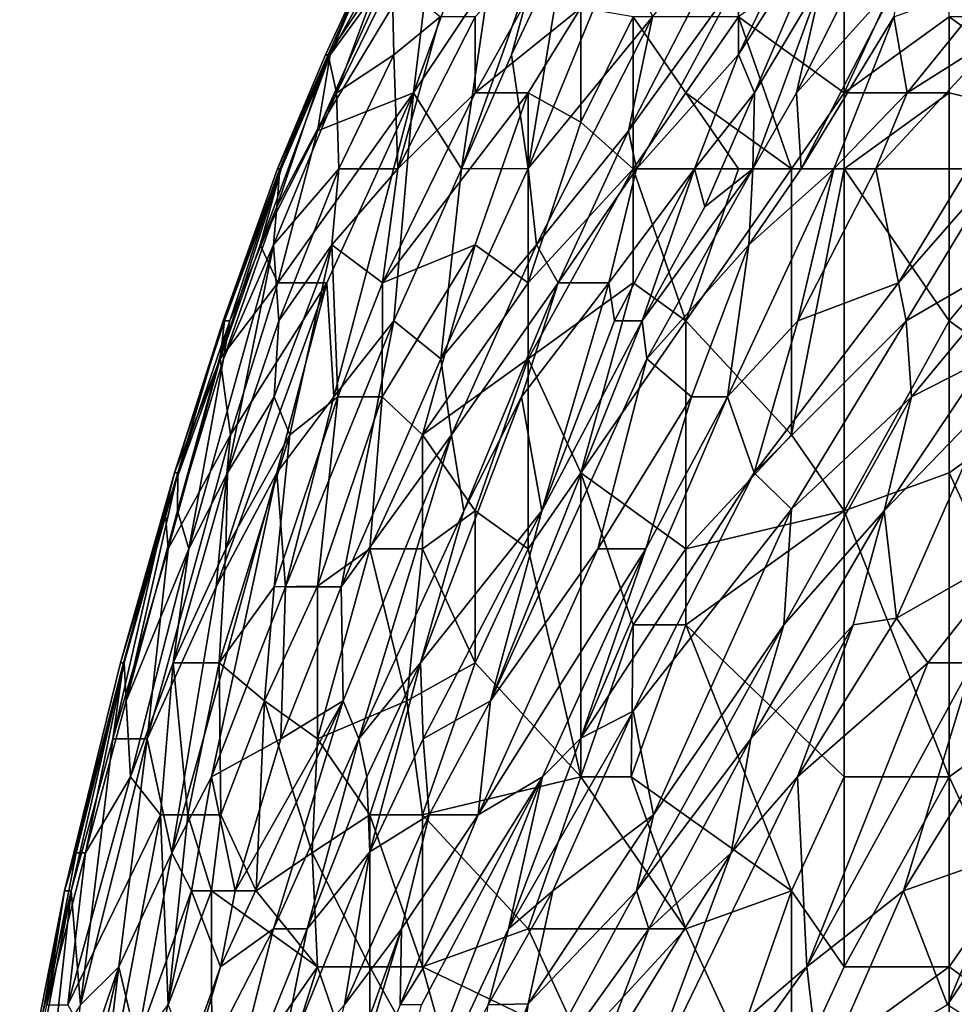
# Model space of a CAD drawing. Extents: x -0.3 to 0.3, y -0.266 to 0.266.
# Tile 101 of 256: x -0.297 to -0.268, y 0.19 to 0.221. Entities that reach past the tile are written whole.
import ezdxf

# ---------------------------------------------------------------- set-up
doc = ezdxf.new("R2010")
doc.units = 0

msp = doc.modelspace()

# ---------------------------------------------------------------- linework, layer by layer
for points in [[(-0.281906, 0.226966, 1.138275), (-0.282549, 0.222189, 1.127346), (-0.284943, 0.218606, 1.133591)], [(-0.284943, 0.218606, 1.133591), (-0.284369, 0.223383, 1.14452), (-0.281906, 0.226966, 1.138275)], [(-0.271281, 0.226966, 1.072703), (-0.271666, 0.224578, 1.064897), (-0.274723, 0.219811, 1.066459)], [(-0.271281, 0.226966, 1.072703), (-0.274723, 0.219811, 1.066459), (-0.274723, 0.222205, 1.075826)], [(-0.268102, 0.225772, 1.18464), (-0.271412, 0.223383, 1.184828), (-0.271412, 0.218606, 1.186089)], [(-0.271412, 0.218606, 1.186089), (-0.268102, 0.220995, 1.185855), (-0.268102, 0.225772, 1.18464)], [(-0.282999, 0.221, 1.178866), (-0.282999, 0.218606, 1.180411), (-0.279688, 0.224578, 1.180133)], [(-0.282999, 0.218606, 1.180411), (-0.279688, 0.221283, 1.181989), (-0.279688, 0.224578, 1.180133)], [(-0.278186, 0.217412, 1.082071), (-0.277435, 0.220995, 1.089877), (-0.274493, 0.224578, 1.083632)], [(-0.274493, 0.224578, 1.083632), (-0.274723, 0.222205, 1.075826), (-0.278186, 0.217412, 1.082071)], [(-0.271666, 0.224578, 1.064897), (-0.274221, 0.218606, 1.057091), (-0.274723, 0.219811, 1.066459)], [(-0.27209, 0.222189, 1.057091), (-0.274221, 0.218606, 1.057091), (-0.271666, 0.224578, 1.064897)], [(-0.28771, 0.2198, 1.166377), (-0.28604, 0.223383, 1.161693), (-0.289221, 0.216218, 1.164815)], [(-0.28604, 0.223383, 1.161693), (-0.287556, 0.2198, 1.160132), (-0.289221, 0.216218, 1.164815)], [(-0.287964, 0.217412, 1.15394), (-0.28582, 0.222189, 1.152326), (-0.284369, 0.223383, 1.14452)], [(-0.284369, 0.223383, 1.14452), (-0.284943, 0.218606, 1.133591), (-0.287964, 0.217412, 1.15394)], [(-0.28604, 0.223383, 1.161693), (-0.28771, 0.2198, 1.166377), (-0.286038, 0.223383, 1.166377)], [(-0.28771, 0.2198, 1.166377), (-0.287625, 0.2198, 1.167938), (-0.286038, 0.223383, 1.166377)], [(-0.286035, 0.222189, 1.17106), (-0.286038, 0.223383, 1.166377), (-0.287625, 0.2198, 1.167938)], [(-0.285611, 0.223383, 1.155448), (-0.287556, 0.2198, 1.160132), (-0.28604, 0.223383, 1.161693)], [(-0.28582, 0.222189, 1.152326), (-0.287556, 0.2198, 1.160132), (-0.285611, 0.223383, 1.155448)], [(-0.282549, 0.222189, 1.127346), (-0.280883, 0.223383, 1.11954), (-0.28343, 0.216218, 1.114856)], [(-0.28343, 0.216218, 1.114856), (-0.280883, 0.223383, 1.11954), (-0.28186, 0.2198, 1.114856)], [(-0.28186, 0.2198, 1.114856), (-0.280883, 0.223383, 1.11954), (-0.280161, 0.223383, 1.114856)], [(-0.281343, 0.216232, 1.100805), (-0.28186, 0.2198, 1.114856), (-0.280161, 0.223383, 1.114856)], [(-0.278406, 0.223383, 1.103928), (-0.281343, 0.216232, 1.100805), (-0.280161, 0.223383, 1.114856)], [(-0.278406, 0.223383, 1.103928), (-0.277435, 0.220995, 1.089877), (-0.281343, 0.216232, 1.100805)], [(-0.271412, 0.218606, 1.186089), (-0.271412, 0.223383, 1.184828), (-0.274723, 0.220995, 1.184676)], [(-0.277936, 0.216218, 1.075826), (-0.278186, 0.217412, 1.082071), (-0.274723, 0.222205, 1.075826)], [(-0.274723, 0.222205, 1.075826), (-0.274723, 0.219811, 1.066459), (-0.277936, 0.216218, 1.075826)], [(-0.287964, 0.217412, 1.15394), (-0.287556, 0.2198, 1.160132), (-0.28582, 0.222189, 1.152326)], [(-0.287625, 0.2198, 1.167938), (-0.287358, 0.218606, 1.172621), (-0.286035, 0.222189, 1.17106)], [(-0.287358, 0.218606, 1.172621), (-0.285607, 0.222189, 1.172621), (-0.286035, 0.222189, 1.17106)], [(-0.285563, 0.2198, 1.175744), (-0.285607, 0.222189, 1.172621), (-0.287358, 0.218606, 1.172621)], [(-0.284102, 0.220995, 1.177305), (-0.285607, 0.222189, 1.172621), (-0.285563, 0.2198, 1.175744)], [(-0.28343, 0.216218, 1.114856), (-0.284943, 0.218606, 1.133591), (-0.282549, 0.222189, 1.127346)], [(-0.27209, 0.222189, 1.057091), (-0.274276, 0.216218, 1.046163), (-0.274221, 0.218606, 1.057091)], [(-0.272905, 0.218606, 1.046163), (-0.274276, 0.216218, 1.046163), (-0.27209, 0.222189, 1.057091)], [(-0.272905, 0.218606, 1.046163), (-0.27209, 0.222189, 1.057091), (-0.27111, 0.222189, 1.049285)], [(-0.269682, 0.222189, 1.038357), (-0.272905, 0.218606, 1.046163), (-0.27111, 0.222189, 1.049285)], [(-0.272753, 0.216218, 1.033673), (-0.272905, 0.218606, 1.046163), (-0.269682, 0.222189, 1.038357)], [(-0.269851, 0.220995, 1.033673), (-0.272753, 0.216218, 1.033673), (-0.269682, 0.222189, 1.038357)], [(-0.269423, 0.218606, 1.019622), (-0.269851, 0.220995, 1.033673), (-0.266532, 0.222189, 1.0165)], [(-0.266446, 0.220491, 1.008694), (-0.269423, 0.218606, 1.019622), (-0.266532, 0.222189, 1.0165)], [(-0.281343, 0.218606, 1.181981), (-0.279688, 0.221283, 1.181989), (-0.282999, 0.218606, 1.180411)], [(-0.279688, 0.221283, 1.181989), (-0.281343, 0.218606, 1.181981), (-0.279688, 0.217687, 1.18355)], [(-0.278033, 0.220995, 1.183215), (-0.279688, 0.221283, 1.181989), (-0.279688, 0.217687, 1.18355)], [(-0.285434, 0.216218, 1.178866), (-0.284102, 0.220995, 1.177305), (-0.285563, 0.2198, 1.175744)], [(-0.285434, 0.216218, 1.178866), (-0.282999, 0.221, 1.178866), (-0.284102, 0.220995, 1.177305)], [(-0.282999, 0.218606, 1.180411), (-0.282999, 0.221, 1.178866), (-0.285434, 0.216218, 1.178866)], [(-0.281077, 0.213829, 1.091438), (-0.281343, 0.216232, 1.100805), (-0.277435, 0.220995, 1.089877)], [(-0.278186, 0.217412, 1.082071), (-0.281077, 0.213829, 1.091438), (-0.277435, 0.220995, 1.089877)], [(-0.278033, 0.220995, 1.183215), (-0.279688, 0.217687, 1.18355), (-0.278033, 0.216218, 1.184938)], [(-0.276378, 0.218606, 1.184853), (-0.274723, 0.220995, 1.184676), (-0.278033, 0.220995, 1.183215)], [(-0.276378, 0.218606, 1.184853), (-0.278033, 0.220995, 1.183215), (-0.278033, 0.216218, 1.184938)], [(-0.273067, 0.216218, 1.186368), (-0.274723, 0.220995, 1.184676), (-0.276378, 0.218606, 1.184853)], [(-0.273067, 0.216218, 1.186368), (-0.271412, 0.218606, 1.186089), (-0.274723, 0.220995, 1.184676)], [(-0.271728, 0.216218, 1.025867), (-0.272753, 0.216218, 1.033673), (-0.269851, 0.220995, 1.033673)], [(-0.269423, 0.218606, 1.019622), (-0.271728, 0.216218, 1.025867), (-0.269851, 0.220995, 1.033673)], [(-0.268102, 0.218606, 1.18635), (-0.268102, 0.220995, 1.185855), (-0.271412, 0.218606, 1.186089)], [(-0.268102, 0.218606, 1.18635), (-0.263136, 0.217412, 1.186225), (-0.268102, 0.220995, 1.185855)], [(-0.263136, 0.217412, 1.186225), (-0.264791, 0.220995, 1.185844), (-0.268102, 0.220995, 1.185855)], [(-0.270416, 0.216218, 1.0165), (-0.269423, 0.218606, 1.019622), (-0.266446, 0.220491, 1.008694)], [(-0.267525, 0.216218, 0.997765), (-0.270416, 0.216218, 1.0165), (-0.266446, 0.220491, 1.008694)], [(-0.287556, 0.2198, 1.160132), (-0.289758, 0.213829, 1.158571), (-0.289101, 0.216218, 1.161693)], [(-0.287556, 0.2198, 1.160132), (-0.287964, 0.217412, 1.15394), (-0.289758, 0.213829, 1.158571)], [(-0.287625, 0.2198, 1.167938), (-0.289239, 0.215023, 1.17106), (-0.287358, 0.218606, 1.172621)], [(-0.289239, 0.215023, 1.17106), (-0.287625, 0.2198, 1.167938), (-0.289144, 0.216218, 1.167938)], [(-0.28771, 0.2198, 1.166377), (-0.289221, 0.216218, 1.164815), (-0.287625, 0.2198, 1.167938)], [(-0.289221, 0.216218, 1.164815), (-0.289144, 0.216218, 1.167938), (-0.287625, 0.2198, 1.167938)], [(-0.287556, 0.2198, 1.160132), (-0.289101, 0.216218, 1.161693), (-0.289221, 0.216218, 1.164815)], [(-0.285563, 0.2198, 1.175744), (-0.287358, 0.218606, 1.172621), (-0.287285, 0.216218, 1.175744)], [(-0.287285, 0.216218, 1.175744), (-0.285434, 0.216218, 1.178866), (-0.285563, 0.2198, 1.175744)], [(-0.281343, 0.216232, 1.100805), (-0.28343, 0.216218, 1.114856), (-0.28186, 0.2198, 1.114856)], [(-0.274723, 0.219811, 1.066459), (-0.276107, 0.216218, 1.061775), (-0.277936, 0.216218, 1.075826)], [(-0.274221, 0.218606, 1.057091), (-0.276107, 0.216218, 1.061775), (-0.274723, 0.219811, 1.066459)], [(-0.289239, 0.215023, 1.17106), (-0.289338, 0.213829, 1.172621), (-0.287358, 0.218606, 1.172621)], [(-0.287285, 0.216218, 1.175744), (-0.287358, 0.218606, 1.172621), (-0.289338, 0.213829, 1.172621)], [(-0.287964, 0.217412, 1.15394), (-0.284943, 0.218606, 1.133591), (-0.289202, 0.212635, 1.149203)], [(-0.289202, 0.212635, 1.149203), (-0.284943, 0.218606, 1.133591), (-0.287668, 0.212635, 1.136713)], [(-0.287445, 0.209052, 1.124224), (-0.287668, 0.212635, 1.136713), (-0.284943, 0.218606, 1.133591)], [(-0.285563, 0.211441, 1.116418), (-0.287445, 0.209052, 1.124224), (-0.284943, 0.218606, 1.133591)], [(-0.285912, 0.212635, 1.180428), (-0.281343, 0.218606, 1.181981), (-0.282999, 0.218606, 1.180411)], [(-0.285912, 0.212635, 1.180428), (-0.282999, 0.218606, 1.180411), (-0.285434, 0.216218, 1.178866)], [(-0.281343, 0.218606, 1.181981), (-0.285912, 0.212635, 1.180428), (-0.282999, 0.213829, 1.182774)], [(-0.284943, 0.218606, 1.133591), (-0.28343, 0.216218, 1.114856), (-0.285563, 0.211441, 1.116418)], [(-0.282999, 0.213829, 1.182774), (-0.281343, 0.212635, 1.184336), (-0.281343, 0.218606, 1.181981)], [(-0.281343, 0.212635, 1.184336), (-0.279688, 0.217687, 1.18355), (-0.281343, 0.218606, 1.181981)], [(-0.276378, 0.218606, 1.184853), (-0.278033, 0.216218, 1.184938), (-0.274723, 0.216218, 1.186)], [(-0.274723, 0.216218, 1.186), (-0.273067, 0.216218, 1.186368), (-0.276378, 0.218606, 1.184853)], [(-0.275784, 0.215023, 1.053969), (-0.276107, 0.216218, 1.061775), (-0.274221, 0.218606, 1.057091)], [(-0.274276, 0.216218, 1.046163), (-0.275784, 0.215023, 1.053969), (-0.274221, 0.218606, 1.057091)], [(-0.272753, 0.216218, 1.033673), (-0.274276, 0.216218, 1.046163), (-0.272905, 0.218606, 1.046163)], [(-0.271412, 0.216218, 1.186577), (-0.271412, 0.218606, 1.186089), (-0.273067, 0.216218, 1.186368)], [(-0.270416, 0.216218, 1.0165), (-0.271728, 0.216218, 1.025867), (-0.269423, 0.218606, 1.019622)], [(-0.271412, 0.218606, 1.186089), (-0.271412, 0.216218, 1.186577), (-0.268102, 0.218606, 1.18635)], [(-0.268102, 0.211441, 1.187358), (-0.268102, 0.218606, 1.18635), (-0.271412, 0.216218, 1.186577)], [(-0.268102, 0.211441, 1.187358), (-0.263136, 0.217412, 1.186225), (-0.268102, 0.218606, 1.18635)], [(-0.281343, 0.212635, 1.184336), (-0.278033, 0.216218, 1.184938), (-0.279688, 0.217687, 1.18355)], [(-0.289202, 0.212635, 1.149203), (-0.289758, 0.213829, 1.158571), (-0.287964, 0.217412, 1.15394)], [(-0.280395, 0.212635, 1.082071), (-0.281077, 0.213829, 1.091438), (-0.278186, 0.217412, 1.082071)], [(-0.277936, 0.216218, 1.075826), (-0.280395, 0.212635, 1.082071), (-0.278186, 0.217412, 1.082071)], [(-0.264791, 0.209052, 1.187219), (-0.263136, 0.217412, 1.186225), (-0.268102, 0.211441, 1.187358)], [(-0.291021, 0.210246, 1.158571), (-0.290886, 0.211441, 1.163254), (-0.289101, 0.216218, 1.161693)], [(-0.289758, 0.213829, 1.158571), (-0.291021, 0.210246, 1.158571), (-0.289101, 0.216218, 1.161693)], [(-0.290925, 0.211441, 1.166377), (-0.289144, 0.216218, 1.167938), (-0.289221, 0.216218, 1.164815)], [(-0.289101, 0.216218, 1.161693), (-0.290925, 0.211441, 1.166377), (-0.289221, 0.216218, 1.164815)], [(-0.290925, 0.211441, 1.166377), (-0.290719, 0.211441, 1.169499), (-0.289144, 0.216218, 1.167938)], [(-0.290886, 0.211441, 1.163254), (-0.290925, 0.211441, 1.166377), (-0.289101, 0.216218, 1.161693)], [(-0.289144, 0.216218, 1.167938), (-0.290719, 0.211441, 1.169499), (-0.289239, 0.215023, 1.17106)], [(-0.289338, 0.213829, 1.172621), (-0.289171, 0.211441, 1.175744), (-0.287285, 0.216218, 1.175744)], [(-0.287512, 0.213829, 1.177305), (-0.287285, 0.216218, 1.175744), (-0.289171, 0.211441, 1.175744)], [(-0.287512, 0.213829, 1.177305), (-0.285434, 0.216218, 1.178866), (-0.287285, 0.216218, 1.175744)], [(-0.287512, 0.213829, 1.177305), (-0.285912, 0.212635, 1.180428), (-0.285434, 0.216218, 1.178866)], [(-0.284081, 0.210246, 1.102367), (-0.285563, 0.211441, 1.116418), (-0.28343, 0.216218, 1.114856)], [(-0.281343, 0.216232, 1.100805), (-0.284081, 0.210246, 1.102367), (-0.28343, 0.216218, 1.114856)], [(-0.281343, 0.216232, 1.100805), (-0.281077, 0.213829, 1.091438), (-0.284081, 0.210246, 1.102367)], [(-0.278033, 0.216218, 1.184938), (-0.281343, 0.210246, 1.185014), (-0.278033, 0.212635, 1.185879)], [(-0.278033, 0.216218, 1.184938), (-0.281343, 0.212635, 1.184336), (-0.281343, 0.210246, 1.185014)], [(-0.278808, 0.212635, 1.069581), (-0.280395, 0.212635, 1.082071), (-0.277936, 0.216218, 1.075826)], [(-0.277936, 0.216218, 1.075826), (-0.276107, 0.216218, 1.061775), (-0.278808, 0.212635, 1.069581)], [(-0.276107, 0.216218, 1.061775), (-0.278626, 0.211441, 1.063336), (-0.278808, 0.212635, 1.069581)], [(-0.276107, 0.216218, 1.061775), (-0.277754, 0.211441, 1.05553), (-0.278626, 0.211441, 1.063336)], [(-0.276378, 0.211441, 1.186636), (-0.274723, 0.216218, 1.186), (-0.278033, 0.216218, 1.184938)], [(-0.278033, 0.212635, 1.185879), (-0.276378, 0.211441, 1.186636), (-0.278033, 0.216218, 1.184938)], [(-0.277754, 0.211441, 1.05553), (-0.276107, 0.216218, 1.061775), (-0.275784, 0.215023, 1.053969)], [(-0.274276, 0.216218, 1.046163), (-0.277754, 0.211441, 1.05553), (-0.275784, 0.215023, 1.053969)], [(-0.277613, 0.210246, 1.049285), (-0.277754, 0.211441, 1.05553), (-0.274276, 0.216218, 1.046163)], [(-0.274276, 0.216218, 1.046163), (-0.274406, 0.213829, 1.036795), (-0.277613, 0.210246, 1.049285)], [(-0.273067, 0.216218, 1.186368), (-0.274723, 0.216218, 1.186), (-0.276378, 0.211441, 1.186636)], [(-0.273067, 0.216218, 1.186368), (-0.276378, 0.211441, 1.186636), (-0.273067, 0.207858, 1.187763)], [(-0.272867, 0.211441, 1.014938), (-0.275078, 0.209052, 1.022745), (-0.271728, 0.216218, 1.025867)], [(-0.275078, 0.209052, 1.022745), (-0.274406, 0.213829, 1.036795), (-0.271728, 0.216218, 1.025867)], [(-0.272753, 0.216218, 1.033673), (-0.274406, 0.213829, 1.036795), (-0.274276, 0.216218, 1.046163)], [(-0.271728, 0.216218, 1.025867), (-0.274406, 0.213829, 1.036795), (-0.272753, 0.216218, 1.033673)], [(-0.273067, 0.207858, 1.187763), (-0.271412, 0.216218, 1.186577), (-0.273067, 0.216218, 1.186368)], [(-0.273067, 0.207858, 1.187763), (-0.271412, 0.205469, 1.188111), (-0.271412, 0.216218, 1.186577)], [(-0.270416, 0.216218, 1.0165), (-0.272867, 0.211441, 1.014938), (-0.271728, 0.216218, 1.025867)], [(-0.269704, 0.212635, 0.997765), (-0.272867, 0.211441, 1.014938), (-0.270416, 0.216218, 1.0165)], [(-0.271412, 0.205469, 1.188111), (-0.268102, 0.211441, 1.187358), (-0.271412, 0.216218, 1.186577)], [(-0.267525, 0.216218, 0.997765), (-0.269704, 0.212635, 0.997765), (-0.270416, 0.216218, 1.0165)], [(-0.266562, 0.216218, 0.99152), (-0.269704, 0.212635, 0.997765), (-0.267525, 0.216218, 0.997765)], [(-0.269704, 0.212635, 0.997765), (-0.266562, 0.216218, 0.99152), (-0.269455, 0.211441, 0.99152)], [(-0.266562, 0.216218, 0.99152), (-0.265338, 0.213829, 0.975908), (-0.269455, 0.211441, 0.99152)], [(-0.290911, 0.210246, 1.17106), (-0.289338, 0.213829, 1.172621), (-0.289239, 0.215023, 1.17106)], [(-0.290719, 0.211441, 1.169499), (-0.290911, 0.210246, 1.17106), (-0.289239, 0.215023, 1.17106)], [(-0.292002, 0.204275, 1.174183), (-0.290784, 0.206664, 1.175744), (-0.289338, 0.213829, 1.172621)], [(-0.292002, 0.204275, 1.174183), (-0.289338, 0.213829, 1.172621), (-0.290911, 0.210246, 1.17106)], [(-0.289202, 0.212635, 1.149203), (-0.291021, 0.210246, 1.158571), (-0.289758, 0.213829, 1.158571)], [(-0.290784, 0.206664, 1.175744), (-0.289171, 0.211441, 1.175744), (-0.289338, 0.213829, 1.172621)], [(-0.289171, 0.211441, 1.175744), (-0.289319, 0.209052, 1.177305), (-0.287512, 0.213829, 1.177305)], [(-0.288833, 0.207858, 1.178866), (-0.287512, 0.213829, 1.177305), (-0.289319, 0.209052, 1.177305)], [(-0.288833, 0.207858, 1.178866), (-0.287315, 0.209052, 1.180428), (-0.287512, 0.213829, 1.177305)], [(-0.287512, 0.213829, 1.177305), (-0.287315, 0.209052, 1.180428), (-0.285912, 0.212635, 1.180428)], [(-0.285926, 0.209052, 1.181989), (-0.282999, 0.213829, 1.182774), (-0.285912, 0.212635, 1.180428)], [(-0.282999, 0.213829, 1.182774), (-0.285926, 0.209052, 1.181989), (-0.284654, 0.207858, 1.183525)], [(-0.284654, 0.207858, 1.183525), (-0.281343, 0.212635, 1.184336), (-0.282999, 0.213829, 1.182774)], [(-0.283752, 0.207858, 1.092999), (-0.284081, 0.210246, 1.102367), (-0.281077, 0.213829, 1.091438)], [(-0.281077, 0.213829, 1.091438), (-0.280395, 0.212635, 1.082071), (-0.283752, 0.207858, 1.092999)], [(-0.277613, 0.210246, 1.049285), (-0.274406, 0.213829, 1.036795), (-0.276205, 0.209052, 1.032112)], [(-0.275078, 0.209052, 1.022745), (-0.276205, 0.209052, 1.032112), (-0.274406, 0.213829, 1.036795)], [(-0.269291, 0.209052, 0.982153), (-0.269455, 0.211441, 0.99152), (-0.265338, 0.213829, 0.975908)], [(-0.266944, 0.210246, 0.972786), (-0.269291, 0.209052, 0.982153), (-0.265338, 0.213829, 0.975908)], [(-0.291147, 0.203081, 1.138275), (-0.290691, 0.207858, 1.147642), (-0.287668, 0.212635, 1.136713)], [(-0.287668, 0.212635, 1.136713), (-0.289236, 0.206664, 1.13203), (-0.291147, 0.203081, 1.138275)], [(-0.290691, 0.207858, 1.147642), (-0.291021, 0.210246, 1.158571), (-0.289202, 0.212635, 1.149203)], [(-0.290691, 0.207858, 1.147642), (-0.289202, 0.212635, 1.149203), (-0.287668, 0.212635, 1.136713)], [(-0.287445, 0.209052, 1.124224), (-0.289236, 0.206664, 1.13203), (-0.287668, 0.212635, 1.136713)], [(-0.285912, 0.212635, 1.180428), (-0.287315, 0.209052, 1.180428), (-0.285926, 0.209052, 1.181989)], [(-0.281343, 0.212635, 1.184336), (-0.284654, 0.207858, 1.183525), (-0.281343, 0.210246, 1.185014)], [(-0.280395, 0.212635, 1.082071), (-0.28336, 0.205469, 1.082071), (-0.283752, 0.207858, 1.092999)], [(-0.281545, 0.209052, 1.078948), (-0.28336, 0.205469, 1.082071), (-0.280395, 0.212635, 1.082071)], [(-0.278808, 0.212635, 1.069581), (-0.281545, 0.209052, 1.078948), (-0.280395, 0.212635, 1.082071)], [(-0.281545, 0.209052, 1.078948), (-0.278808, 0.212635, 1.069581), (-0.280906, 0.205469, 1.060214)], [(-0.279688, 0.206664, 1.186529), (-0.278033, 0.212635, 1.185879), (-0.281343, 0.210246, 1.185014)], [(-0.278626, 0.211441, 1.063336), (-0.280906, 0.205469, 1.060214), (-0.278808, 0.212635, 1.069581)], [(-0.279688, 0.206664, 1.186529), (-0.276378, 0.211441, 1.186636), (-0.278033, 0.212635, 1.185879)], [(-0.274232, 0.206664, 1.007132), (-0.272867, 0.211441, 1.014938), (-0.269704, 0.212635, 0.997765)], [(-0.269455, 0.211441, 0.99152), (-0.274232, 0.206664, 1.007132), (-0.269704, 0.212635, 0.997765)], [(-0.292449, 0.206664, 1.164815), (-0.290925, 0.211441, 1.166377), (-0.290886, 0.211441, 1.163254)], [(-0.291021, 0.210246, 1.158571), (-0.292449, 0.206664, 1.164815), (-0.290886, 0.211441, 1.163254)], [(-0.292449, 0.206664, 1.164815), (-0.292348, 0.206664, 1.167938), (-0.290925, 0.211441, 1.166377)], [(-0.292348, 0.206664, 1.167938), (-0.29236, 0.205469, 1.17106), (-0.290719, 0.211441, 1.169499)], [(-0.290719, 0.211441, 1.169499), (-0.29236, 0.205469, 1.17106), (-0.290911, 0.210246, 1.17106)], [(-0.290719, 0.211441, 1.169499), (-0.290925, 0.211441, 1.166377), (-0.292348, 0.206664, 1.167938)], [(-0.290784, 0.206664, 1.175744), (-0.289319, 0.209052, 1.177305), (-0.289171, 0.211441, 1.175744)], [(-0.285563, 0.211441, 1.116418), (-0.288961, 0.203081, 1.11954), (-0.287445, 0.209052, 1.124224)], [(-0.287212, 0.203081, 1.105489), (-0.288961, 0.203081, 1.11954), (-0.285563, 0.211441, 1.116418)], [(-0.284081, 0.210246, 1.102367), (-0.287212, 0.203081, 1.105489), (-0.285563, 0.211441, 1.116418)], [(-0.277754, 0.211441, 1.05553), (-0.277613, 0.210246, 1.049285), (-0.28252, 0.199498, 1.052408)], [(-0.28252, 0.199498, 1.052408), (-0.280906, 0.205469, 1.060214), (-0.277754, 0.211441, 1.05553)], [(-0.280906, 0.205469, 1.060214), (-0.278626, 0.211441, 1.063336), (-0.277754, 0.211441, 1.05553)], [(-0.276378, 0.211441, 1.186636), (-0.279688, 0.206664, 1.186529), (-0.276378, 0.204275, 1.187794)], [(-0.276378, 0.204275, 1.187794), (-0.273067, 0.207858, 1.187763), (-0.276378, 0.211441, 1.186636)], [(-0.272867, 0.211441, 1.014938), (-0.274232, 0.206664, 1.007132), (-0.275078, 0.209052, 1.022745)], [(-0.273067, 0.205523, 0.994643), (-0.274232, 0.206664, 1.007132), (-0.269455, 0.211441, 0.99152)], [(-0.269291, 0.209052, 0.982153), (-0.273067, 0.205523, 0.994643), (-0.269455, 0.211441, 0.99152)], [(-0.268102, 0.206664, 1.187883), (-0.268102, 0.211441, 1.187358), (-0.271412, 0.205469, 1.188111)], [(-0.268102, 0.206664, 1.187883), (-0.264791, 0.209052, 1.187219), (-0.268102, 0.211441, 1.187358)], [(-0.291021, 0.210246, 1.158571), (-0.292751, 0.205469, 1.161693), (-0.292449, 0.206664, 1.164815)], [(-0.292653, 0.204275, 1.155448), (-0.292751, 0.205469, 1.161693), (-0.291021, 0.210246, 1.158571)], [(-0.290691, 0.207858, 1.147642), (-0.292653, 0.204275, 1.155448), (-0.291021, 0.210246, 1.158571)], [(-0.292002, 0.204275, 1.174183), (-0.290911, 0.210246, 1.17106), (-0.29236, 0.205469, 1.17106)], [(-0.287212, 0.203081, 1.105489), (-0.284081, 0.210246, 1.102367), (-0.283752, 0.207858, 1.092999)], [(-0.281343, 0.210246, 1.185014), (-0.284654, 0.207858, 1.183525), (-0.282999, 0.205469, 1.185219)], [(-0.282999, 0.205469, 1.185219), (-0.281343, 0.204275, 1.186328), (-0.281343, 0.210246, 1.185014)], [(-0.279151, 0.204275, 1.039918), (-0.28252, 0.199498, 1.052408), (-0.277613, 0.210246, 1.049285)], [(-0.279688, 0.206664, 1.186529), (-0.281343, 0.210246, 1.185014), (-0.281343, 0.204275, 1.186328)], [(-0.276205, 0.209052, 1.032112), (-0.279151, 0.204275, 1.039918), (-0.277613, 0.210246, 1.049285)], [(-0.266944, 0.210246, 0.972786), (-0.27015, 0.205469, 0.975908), (-0.269291, 0.209052, 0.982153)], [(-0.266944, 0.210246, 0.972786), (-0.266697, 0.209052, 0.968102), (-0.27015, 0.205469, 0.975908)], [(-0.288833, 0.207858, 1.178866), (-0.289319, 0.209052, 1.177305), (-0.290842, 0.204275, 1.177305)], [(-0.290784, 0.206664, 1.175744), (-0.290842, 0.204275, 1.177305), (-0.289319, 0.209052, 1.177305)], [(-0.289318, 0.203081, 1.180428), (-0.287315, 0.209052, 1.180428), (-0.288833, 0.207858, 1.178866)], [(-0.287315, 0.209052, 1.180428), (-0.289318, 0.203081, 1.180428), (-0.287964, 0.203104, 1.181989)], [(-0.288961, 0.203081, 1.11954), (-0.289236, 0.206664, 1.13203), (-0.287445, 0.209052, 1.124224)], [(-0.287964, 0.203104, 1.181989), (-0.285926, 0.209052, 1.181989), (-0.287315, 0.209052, 1.180428)], [(-0.285926, 0.209052, 1.181989), (-0.287964, 0.203104, 1.181989), (-0.286309, 0.204275, 1.183209)], [(-0.286309, 0.204275, 1.183209), (-0.284654, 0.207858, 1.183525), (-0.285926, 0.209052, 1.181989)], [(-0.280906, 0.205469, 1.060214), (-0.284723, 0.200692, 1.077387), (-0.281545, 0.209052, 1.078948)], [(-0.284723, 0.200692, 1.077387), (-0.28336, 0.205469, 1.082071), (-0.281545, 0.209052, 1.078948)], [(-0.274232, 0.206664, 1.007132), (-0.279688, 0.198322, 1.019622), (-0.275078, 0.209052, 1.022745)], [(-0.279688, 0.198322, 1.019622), (-0.277638, 0.204275, 1.025867), (-0.275078, 0.209052, 1.022745)], [(-0.277638, 0.204275, 1.025867), (-0.279151, 0.204275, 1.039918), (-0.276205, 0.209052, 1.032112)], [(-0.275078, 0.209052, 1.022745), (-0.277638, 0.204275, 1.025867), (-0.276205, 0.209052, 1.032112)], [(-0.27015, 0.205469, 0.975908), (-0.273302, 0.201886, 0.983714), (-0.269291, 0.209052, 0.982153)], [(-0.273067, 0.205523, 0.994643), (-0.269291, 0.209052, 0.982153), (-0.273302, 0.201886, 0.983714)], [(-0.266697, 0.209052, 0.968102), (-0.269757, 0.202097, 0.964979), (-0.27015, 0.205469, 0.975908)], [(-0.265938, 0.204275, 0.95249), (-0.269757, 0.202097, 0.964979), (-0.266697, 0.209052, 0.968102)], [(-0.264791, 0.199498, 1.188026), (-0.264791, 0.209052, 1.187219), (-0.268102, 0.206664, 1.187883)], [(-0.290691, 0.207858, 1.147642), (-0.291147, 0.203081, 1.138275), (-0.293315, 0.198304, 1.14452)], [(-0.290691, 0.207858, 1.147642), (-0.293315, 0.198304, 1.14452), (-0.292653, 0.204275, 1.155448)], [(-0.289318, 0.203081, 1.180428), (-0.288833, 0.207858, 1.178866), (-0.291045, 0.200692, 1.178866)], [(-0.291045, 0.200692, 1.178866), (-0.288833, 0.207858, 1.178866), (-0.290842, 0.204275, 1.177305)], [(-0.287212, 0.203081, 1.105489), (-0.283752, 0.207858, 1.092999), (-0.28715, 0.199498, 1.094561)], [(-0.283752, 0.207858, 1.092999), (-0.286664, 0.198304, 1.086754), (-0.28715, 0.199498, 1.094561)], [(-0.28336, 0.205469, 1.082071), (-0.286664, 0.198304, 1.086754), (-0.283752, 0.207858, 1.092999)], [(-0.284654, 0.207858, 1.183525), (-0.286309, 0.204275, 1.183209), (-0.284654, 0.204275, 1.184484)], [(-0.282999, 0.205469, 1.185219), (-0.284654, 0.207858, 1.183525), (-0.284654, 0.204275, 1.184484)], [(-0.271412, 0.205469, 1.188111), (-0.273067, 0.207858, 1.187763), (-0.276378, 0.204275, 1.187794)], [(-0.294155, 0.200692, 1.164815), (-0.292348, 0.206664, 1.167938), (-0.292449, 0.206664, 1.164815)], [(-0.292751, 0.205469, 1.161693), (-0.294155, 0.200692, 1.164815), (-0.292449, 0.206664, 1.164815)], [(-0.294155, 0.200692, 1.164815), (-0.294033, 0.200692, 1.167938), (-0.292348, 0.206664, 1.167938)], [(-0.294033, 0.200692, 1.167938), (-0.293973, 0.199498, 1.17106), (-0.292348, 0.206664, 1.167938)], [(-0.29236, 0.205469, 1.17106), (-0.292348, 0.206664, 1.167938), (-0.293973, 0.199498, 1.17106)], [(-0.292534, 0.194721, 1.127346), (-0.291147, 0.203081, 1.138275), (-0.289236, 0.206664, 1.13203)], [(-0.289236, 0.206664, 1.13203), (-0.291295, 0.197109, 1.122662), (-0.292534, 0.194721, 1.127346)], [(-0.290842, 0.204275, 1.177305), (-0.290784, 0.206664, 1.175744), (-0.292496, 0.200692, 1.175744)], [(-0.292496, 0.200692, 1.175744), (-0.290784, 0.206664, 1.175744), (-0.292002, 0.204275, 1.174183)], [(-0.288961, 0.203081, 1.11954), (-0.291295, 0.197109, 1.122662), (-0.289236, 0.206664, 1.13203)], [(-0.279688, 0.206664, 1.186529), (-0.281343, 0.204275, 1.186328), (-0.279688, 0.197109, 1.187866)], [(-0.278033, 0.201886, 1.187766), (-0.276378, 0.204275, 1.187794), (-0.279688, 0.206664, 1.186529)], [(-0.274232, 0.206664, 1.007132), (-0.278033, 0.199177, 1.008694), (-0.279688, 0.198322, 1.019622)], [(-0.279688, 0.197109, 1.187866), (-0.278033, 0.201886, 1.187766), (-0.279688, 0.206664, 1.186529)], [(-0.274232, 0.206664, 1.007132), (-0.273067, 0.205523, 0.994643), (-0.278033, 0.199177, 1.008694)], [(-0.268102, 0.197109, 1.188645), (-0.268102, 0.206664, 1.187883), (-0.271412, 0.205469, 1.188111)], [(-0.268102, 0.197109, 1.188645), (-0.264791, 0.199498, 1.188026), (-0.268102, 0.206664, 1.187883)], [(-0.277403, 0.195915, 0.99152), (-0.278033, 0.199177, 1.008694), (-0.273067, 0.205523, 0.994643)], [(-0.273067, 0.205523, 0.994643), (-0.273302, 0.201886, 0.983714), (-0.277403, 0.195915, 0.99152)], [(-0.292653, 0.204275, 1.155448), (-0.294386, 0.198304, 1.155448), (-0.292751, 0.205469, 1.161693)], [(-0.294386, 0.198304, 1.155448), (-0.294059, 0.200692, 1.160132), (-0.292751, 0.205469, 1.161693)], [(-0.294059, 0.200692, 1.160132), (-0.294155, 0.200692, 1.164815), (-0.292751, 0.205469, 1.161693)], [(-0.292002, 0.204275, 1.174183), (-0.29236, 0.205469, 1.17106), (-0.293973, 0.199498, 1.17106)], [(-0.284723, 0.200692, 1.077387), (-0.286664, 0.198304, 1.086754), (-0.28336, 0.205469, 1.082071)], [(-0.284723, 0.200692, 1.077387), (-0.280906, 0.205469, 1.060214), (-0.284633, 0.198304, 1.06802)], [(-0.282999, 0.205469, 1.185219), (-0.284654, 0.204275, 1.184484), (-0.282999, 0.200692, 1.186178)], [(-0.28252, 0.199498, 1.052408), (-0.284633, 0.198304, 1.06802), (-0.280906, 0.205469, 1.060214)], [(-0.281343, 0.204275, 1.186328), (-0.282999, 0.205469, 1.185219), (-0.282999, 0.200692, 1.186178)], [(-0.271412, 0.205469, 1.188111), (-0.276378, 0.204275, 1.187794), (-0.276378, 0.201886, 1.18808)], [(-0.271412, 0.205469, 1.188111), (-0.276378, 0.201886, 1.18808), (-0.271412, 0.197109, 1.188869)], [(-0.271126, 0.201886, 0.971224), (-0.274336, 0.198304, 0.97903), (-0.27015, 0.205469, 0.975908)], [(-0.274336, 0.198304, 0.97903), (-0.273302, 0.201886, 0.983714), (-0.27015, 0.205469, 0.975908)], [(-0.271412, 0.197109, 1.188869), (-0.268102, 0.197109, 1.188645), (-0.271412, 0.205469, 1.188111)], [(-0.269757, 0.202097, 0.964979), (-0.271126, 0.201886, 0.971224), (-0.27015, 0.205469, 0.975908)], [(-0.293315, 0.198304, 1.14452), (-0.294386, 0.198304, 1.155448), (-0.292653, 0.204275, 1.155448)], [(-0.293973, 0.199498, 1.17106), (-0.293834, 0.197109, 1.174183), (-0.292002, 0.204275, 1.174183)], [(-0.292002, 0.204275, 1.174183), (-0.293834, 0.197109, 1.174183), (-0.292496, 0.200692, 1.175744)], [(-0.290842, 0.204275, 1.177305), (-0.292496, 0.200692, 1.175744), (-0.291045, 0.200692, 1.178866)], [(-0.285153, 0.199498, 1.185111), (-0.286309, 0.204275, 1.183209), (-0.287964, 0.198304, 1.183204)], [(-0.287964, 0.198304, 1.183204), (-0.286309, 0.204275, 1.183209), (-0.287964, 0.203104, 1.181989)], [(-0.286309, 0.204275, 1.183209), (-0.285153, 0.199498, 1.185111), (-0.284654, 0.204275, 1.184484)], [(-0.282999, 0.200692, 1.186178), (-0.284654, 0.204275, 1.184484), (-0.285153, 0.199498, 1.185111)], [(-0.281343, 0.204275, 1.186328), (-0.282999, 0.200692, 1.186178), (-0.279688, 0.197109, 1.187866)], [(-0.28291, 0.195915, 1.041479), (-0.279151, 0.204275, 1.039918), (-0.277638, 0.204275, 1.025867)], [(-0.28252, 0.199498, 1.052408), (-0.279151, 0.204275, 1.039918), (-0.28291, 0.195915, 1.041479)], [(-0.277638, 0.204275, 1.025867), (-0.280888, 0.197109, 1.025867), (-0.28291, 0.195915, 1.041479)], [(-0.277638, 0.204275, 1.025867), (-0.279688, 0.198322, 1.019622), (-0.280888, 0.197109, 1.025867)], [(-0.276378, 0.201886, 1.18808), (-0.276378, 0.204275, 1.187794), (-0.278033, 0.201886, 1.187766)], [(-0.269757, 0.202097, 0.964979), (-0.265938, 0.204275, 0.95249), (-0.268778, 0.200692, 0.957173)], [(-0.265938, 0.204275, 0.95249), (-0.267366, 0.200692, 0.950929), (-0.268778, 0.200692, 0.957173)], [(-0.292534, 0.194721, 1.127346), (-0.293315, 0.198304, 1.14452), (-0.291147, 0.203081, 1.138275)], [(-0.288961, 0.203081, 1.11954), (-0.289107, 0.198304, 1.10705), (-0.291295, 0.197109, 1.122662)], [(-0.28962, 0.199498, 1.181244), (-0.289318, 0.203081, 1.180428), (-0.291045, 0.200692, 1.178866)], [(-0.287964, 0.203104, 1.181989), (-0.28962, 0.199498, 1.181244), (-0.287964, 0.198304, 1.183204)], [(-0.28962, 0.199498, 1.181244), (-0.287964, 0.203104, 1.181989), (-0.289318, 0.203081, 1.180428)], [(-0.288961, 0.203081, 1.11954), (-0.287212, 0.203081, 1.105489), (-0.289107, 0.198304, 1.10705)], [(-0.287212, 0.203081, 1.105489), (-0.28715, 0.199498, 1.094561), (-0.289107, 0.198304, 1.10705)], [(-0.272871, 0.197109, 0.968102), (-0.271126, 0.201886, 0.971224), (-0.269757, 0.202097, 0.964979)], [(-0.268778, 0.200692, 0.957173), (-0.272871, 0.197109, 0.968102), (-0.269757, 0.202097, 0.964979)], [(-0.278101, 0.197109, 1.188234), (-0.278033, 0.201886, 1.187766), (-0.279688, 0.197109, 1.187866)], [(-0.276378, 0.201886, 1.18808), (-0.278033, 0.201886, 1.187766), (-0.278101, 0.197109, 1.188234)], [(-0.273067, 0.193527, 1.189051), (-0.276378, 0.201886, 1.18808), (-0.278101, 0.197109, 1.188234)], [(-0.274336, 0.198304, 0.97903), (-0.277934, 0.193527, 0.986837), (-0.273302, 0.201886, 0.983714)], [(-0.273302, 0.201886, 0.983714), (-0.277934, 0.193527, 0.986837), (-0.277403, 0.195915, 0.99152)], [(-0.273067, 0.193527, 1.189051), (-0.271412, 0.197109, 1.188869), (-0.276378, 0.201886, 1.18808)], [(-0.271126, 0.201886, 0.971224), (-0.272871, 0.197109, 0.968102), (-0.274955, 0.194721, 0.972786)], [(-0.274336, 0.198304, 0.97903), (-0.271126, 0.201886, 0.971224), (-0.274955, 0.194721, 0.972786)], [(-0.295905, 0.193527, 1.163254), (-0.294033, 0.200692, 1.167938), (-0.294155, 0.200692, 1.164815)], [(-0.294059, 0.200692, 1.160132), (-0.295905, 0.193527, 1.163254), (-0.294155, 0.200692, 1.164815)], [(-0.295905, 0.193527, 1.163254), (-0.295541, 0.194721, 1.166377), (-0.294033, 0.200692, 1.167938)], [(-0.295704, 0.193527, 1.157009), (-0.295905, 0.193527, 1.163254), (-0.294059, 0.200692, 1.160132)], [(-0.294386, 0.198304, 1.155448), (-0.295704, 0.193527, 1.157009), (-0.294059, 0.200692, 1.160132)], [(-0.295541, 0.194721, 1.166377), (-0.295252, 0.194721, 1.169499), (-0.294033, 0.200692, 1.167938)], [(-0.293973, 0.199498, 1.17106), (-0.294033, 0.200692, 1.167938), (-0.295252, 0.194721, 1.169499)], [(-0.293834, 0.197109, 1.174183), (-0.292897, 0.195915, 1.177305), (-0.292496, 0.200692, 1.175744)], [(-0.292897, 0.195915, 1.177305), (-0.29203, 0.195915, 1.178866), (-0.292496, 0.200692, 1.175744)], [(-0.292496, 0.200692, 1.175744), (-0.29203, 0.195915, 1.178866), (-0.291045, 0.200692, 1.178866)], [(-0.291045, 0.200692, 1.178866), (-0.29203, 0.195915, 1.178866), (-0.291, 0.195915, 1.180428)], [(-0.291, 0.195915, 1.180428), (-0.28962, 0.199498, 1.181244), (-0.291045, 0.200692, 1.178866)], [(-0.284723, 0.200692, 1.077387), (-0.286409, 0.197109, 1.08051), (-0.286664, 0.198304, 1.086754)], [(-0.286409, 0.197109, 1.08051), (-0.284723, 0.200692, 1.077387), (-0.286309, 0.194757, 1.071142)], [(-0.284723, 0.200692, 1.077387), (-0.284633, 0.198304, 1.06802), (-0.286309, 0.194757, 1.071142)], [(-0.284654, 0.195915, 1.185862), (-0.282999, 0.200692, 1.186178), (-0.285153, 0.199498, 1.185111)], [(-0.279688, 0.197109, 1.187866), (-0.282999, 0.200692, 1.186178), (-0.284654, 0.195915, 1.185862)], [(-0.272584, 0.191138, 0.954051), (-0.272871, 0.197109, 0.968102), (-0.268778, 0.200692, 0.957173)], [(-0.267366, 0.200692, 0.950929), (-0.272584, 0.191138, 0.954051), (-0.268778, 0.200692, 0.957173)], [(-0.269542, 0.193527, 0.946245), (-0.272584, 0.191138, 0.954051), (-0.267366, 0.200692, 0.950929)], [(-0.267366, 0.200692, 0.950929), (-0.266605, 0.198304, 0.943122), (-0.269542, 0.193527, 0.946245)], [(-0.295252, 0.194721, 1.169499), (-0.293834, 0.197109, 1.174183), (-0.293973, 0.199498, 1.17106)], [(-0.291012, 0.191138, 1.102367), (-0.290549, 0.193527, 1.105489), (-0.28715, 0.199498, 1.094561)], [(-0.28934, 0.192332, 1.091438), (-0.291012, 0.191138, 1.102367), (-0.28715, 0.199498, 1.094561)], [(-0.289886, 0.193527, 1.181989), (-0.28962, 0.199498, 1.181244), (-0.291, 0.195915, 1.180428)], [(-0.28715, 0.199498, 1.094561), (-0.290549, 0.193527, 1.105489), (-0.289107, 0.198304, 1.10705)], [(-0.289886, 0.193527, 1.181989), (-0.288123, 0.194721, 1.18355), (-0.28962, 0.199498, 1.181244)], [(-0.287964, 0.198304, 1.183204), (-0.28962, 0.199498, 1.181244), (-0.288123, 0.194721, 1.18355)], [(-0.286664, 0.198304, 1.086754), (-0.28934, 0.192332, 1.091438), (-0.28715, 0.199498, 1.094561)], [(-0.285153, 0.199498, 1.185111), (-0.287964, 0.198304, 1.183204), (-0.286309, 0.195915, 1.184842)], [(-0.284654, 0.195915, 1.185862), (-0.285153, 0.199498, 1.185111), (-0.286309, 0.195915, 1.184842)], [(-0.284447, 0.195915, 1.057091), (-0.284633, 0.198304, 1.06802), (-0.28252, 0.199498, 1.052408)], [(-0.28252, 0.199498, 1.052408), (-0.28291, 0.195915, 1.041479), (-0.284447, 0.195915, 1.057091)], [(-0.266446, 0.193527, 1.188652), (-0.264791, 0.199498, 1.188026), (-0.268102, 0.197109, 1.188645)], [(-0.279688, 0.198322, 1.019622), (-0.278033, 0.199177, 1.008694), (-0.281957, 0.192332, 1.014938)], [(-0.278033, 0.199177, 1.008694), (-0.280559, 0.193527, 1.007132), (-0.281957, 0.192332, 1.014938)], [(-0.277403, 0.195915, 0.99152), (-0.280559, 0.193527, 1.007132), (-0.278033, 0.199177, 1.008694)], [(-0.295403, 0.189944, 1.142958), (-0.295704, 0.193527, 1.157009), (-0.294386, 0.198304, 1.155448)], [(-0.294386, 0.198304, 1.155448), (-0.293315, 0.198304, 1.14452), (-0.295403, 0.189944, 1.142958)], [(-0.295403, 0.189944, 1.142958), (-0.293315, 0.198304, 1.14452), (-0.294199, 0.191138, 1.133591)], [(-0.292534, 0.194721, 1.127346), (-0.294199, 0.191138, 1.133591), (-0.293315, 0.198304, 1.14452)], [(-0.290549, 0.193527, 1.105489), (-0.291295, 0.197109, 1.122662), (-0.289107, 0.198304, 1.10705)], [(-0.288286, 0.192332, 1.082071), (-0.28934, 0.192332, 1.091438), (-0.286664, 0.198304, 1.086754)], [(-0.288286, 0.192332, 1.082071), (-0.286664, 0.198304, 1.086754), (-0.286409, 0.197109, 1.08051)], [(-0.287964, 0.198304, 1.183204), (-0.288123, 0.194721, 1.18355), (-0.286309, 0.195915, 1.184842)], [(-0.284447, 0.195915, 1.057091), (-0.286309, 0.194757, 1.071142), (-0.284633, 0.198304, 1.06802)], [(-0.281957, 0.192332, 1.014938), (-0.280888, 0.197109, 1.025867), (-0.279688, 0.198322, 1.019622)], [(-0.274336, 0.198304, 0.97903), (-0.277545, 0.192332, 0.980592), (-0.277934, 0.193527, 0.986837)], [(-0.274955, 0.194721, 0.972786), (-0.277545, 0.192332, 0.980592), (-0.274336, 0.198304, 0.97903)], [(-0.266605, 0.198304, 0.943122), (-0.266158, 0.194721, 0.935316), (-0.269542, 0.193527, 0.946245)], [(-0.295806, 0.189944, 1.17106), (-0.292897, 0.195915, 1.177305), (-0.293834, 0.197109, 1.174183)], [(-0.295806, 0.189944, 1.17106), (-0.293834, 0.197109, 1.174183), (-0.295252, 0.194721, 1.169499)], [(-0.29192, 0.193527, 1.117979), (-0.292534, 0.194721, 1.127346), (-0.291295, 0.197109, 1.122662)], [(-0.290549, 0.193527, 1.105489), (-0.29192, 0.193527, 1.117979), (-0.291295, 0.197109, 1.122662)], [(-0.286309, 0.194757, 1.071142), (-0.288286, 0.192332, 1.082071), (-0.286409, 0.197109, 1.08051)], [(-0.281957, 0.192332, 1.014938), (-0.286438, 0.182778, 1.0165), (-0.280888, 0.197109, 1.025867)], [(-0.280888, 0.197109, 1.025867), (-0.286438, 0.182778, 1.0165), (-0.284693, 0.189944, 1.032112)], [(-0.280888, 0.197109, 1.025867), (-0.28536, 0.189944, 1.039918), (-0.28291, 0.195915, 1.041479)], [(-0.284693, 0.189944, 1.032112), (-0.28536, 0.189944, 1.039918), (-0.280888, 0.197109, 1.025867)], [(-0.279688, 0.197109, 1.187866), (-0.284654, 0.195915, 1.185862), (-0.281343, 0.192332, 1.187566)], [(-0.281343, 0.192332, 1.187566), (-0.276378, 0.192332, 1.188762), (-0.279688, 0.197109, 1.187866)], [(-0.276378, 0.192332, 1.188762), (-0.278101, 0.197109, 1.188234), (-0.279688, 0.197109, 1.187866)], [(-0.276378, 0.192332, 1.188762), (-0.273067, 0.193527, 1.189051), (-0.278101, 0.197109, 1.188234)], [(-0.274955, 0.194721, 0.972786), (-0.272871, 0.197109, 0.968102), (-0.278033, 0.186459, 0.968102)], [(-0.272871, 0.197109, 0.968102), (-0.272584, 0.191138, 0.954051), (-0.278033, 0.186459, 0.968102)], [(-0.271412, 0.191138, 1.189125), (-0.271412, 0.197109, 1.188869), (-0.273067, 0.193527, 1.189051)], [(-0.271412, 0.191138, 1.189125), (-0.268102, 0.197109, 1.188645), (-0.271412, 0.197109, 1.188869)], [(-0.268102, 0.191138, 1.188943), (-0.268102, 0.197109, 1.188645), (-0.271412, 0.191138, 1.189125)], [(-0.266158, 0.194721, 0.935316), (-0.263372, 0.197109, 0.929071), (-0.268161, 0.189944, 0.935316)], [(-0.268161, 0.189944, 0.935316), (-0.263372, 0.197109, 0.929071), (-0.266324, 0.18875, 0.92751)], [(-0.268102, 0.191138, 1.188943), (-0.266446, 0.193527, 1.188652), (-0.268102, 0.197109, 1.188645)], [(-0.294483, 0.187555, 1.175744), (-0.292897, 0.195915, 1.177305), (-0.295806, 0.189944, 1.17106)], [(-0.294483, 0.187555, 1.175744), (-0.292656, 0.189944, 1.178866), (-0.292897, 0.195915, 1.177305)], [(-0.292897, 0.195915, 1.177305), (-0.292656, 0.189944, 1.178866), (-0.29203, 0.195915, 1.178866)], [(-0.292656, 0.189944, 1.178866), (-0.291295, 0.193527, 1.180428), (-0.29203, 0.195915, 1.178866)], [(-0.291, 0.195915, 1.180428), (-0.29203, 0.195915, 1.178866), (-0.291295, 0.193527, 1.180428)], [(-0.291295, 0.193527, 1.180428), (-0.289886, 0.193527, 1.181989), (-0.291, 0.195915, 1.180428)], [(-0.288123, 0.194721, 1.18355), (-0.286309, 0.191138, 1.185081), (-0.286309, 0.195915, 1.184842)], [(-0.287113, 0.189944, 1.060214), (-0.286309, 0.194757, 1.071142), (-0.284447, 0.195915, 1.057091)], [(-0.285319, 0.192332, 1.050846), (-0.287113, 0.189944, 1.060214), (-0.284447, 0.195915, 1.057091)], [(-0.284654, 0.195915, 1.185862), (-0.286309, 0.195915, 1.184842), (-0.284654, 0.191138, 1.186078)], [(-0.286309, 0.195915, 1.184842), (-0.286309, 0.191138, 1.185081), (-0.284654, 0.191138, 1.186078)], [(-0.28536, 0.189944, 1.039918), (-0.285319, 0.192332, 1.050846), (-0.28291, 0.195915, 1.041479)], [(-0.285319, 0.192332, 1.050846), (-0.284447, 0.195915, 1.057091), (-0.28291, 0.195915, 1.041479)], [(-0.284654, 0.195915, 1.185862), (-0.284654, 0.191138, 1.186078), (-0.281343, 0.192332, 1.187566)], [(-0.277403, 0.195915, 0.99152), (-0.281343, 0.189976, 0.999326), (-0.280559, 0.193527, 1.007132)], [(-0.277934, 0.193527, 0.986837), (-0.281343, 0.189976, 0.999326), (-0.277403, 0.195915, 0.99152)], [(-0.296465, 0.189944, 1.166377), (-0.295541, 0.194721, 1.166377), (-0.295905, 0.193527, 1.163254)], [(-0.296465, 0.189944, 1.166377), (-0.295806, 0.189944, 1.17106), (-0.295252, 0.194721, 1.169499)], [(-0.296465, 0.189944, 1.166377), (-0.295252, 0.194721, 1.169499), (-0.295541, 0.194721, 1.166377)], [(-0.293633, 0.18875, 1.121101), (-0.294199, 0.191138, 1.133591), (-0.292534, 0.194721, 1.127346)], [(-0.29192, 0.193527, 1.117979), (-0.293633, 0.18875, 1.121101), (-0.292534, 0.194721, 1.127346)], [(-0.288123, 0.194721, 1.18355), (-0.289886, 0.193527, 1.181989), (-0.287964, 0.191138, 1.183851)], [(-0.289239, 0.187555, 1.074265), (-0.288286, 0.192332, 1.082071), (-0.286309, 0.194757, 1.071142)], [(-0.287113, 0.189944, 1.060214), (-0.289239, 0.187555, 1.074265), (-0.286309, 0.194757, 1.071142)], [(-0.287964, 0.191138, 1.183851), (-0.286309, 0.191138, 1.185081), (-0.288123, 0.194721, 1.18355)], [(-0.277545, 0.192332, 0.980592), (-0.274955, 0.194721, 0.972786), (-0.279363, 0.187555, 0.977469)], [(-0.274955, 0.194721, 0.972786), (-0.278033, 0.186459, 0.968102), (-0.279363, 0.187555, 0.977469)], [(-0.269542, 0.193527, 0.946245), (-0.266158, 0.194721, 0.935316), (-0.268161, 0.189944, 0.935316)], [(-0.297318, 0.185167, 1.153887), (-0.297079, 0.187555, 1.160132), (-0.295704, 0.193527, 1.157009)], [(-0.297318, 0.185167, 1.153887), (-0.295704, 0.193527, 1.157009), (-0.29624, 0.188656, 1.149203)], [(-0.295905, 0.193527, 1.163254), (-0.297174, 0.186361, 1.164815), (-0.296465, 0.189944, 1.166377)], [(-0.297079, 0.187555, 1.160132), (-0.297174, 0.186361, 1.164815), (-0.295905, 0.193527, 1.163254)], [(-0.297079, 0.187555, 1.160132), (-0.295905, 0.193527, 1.163254), (-0.295704, 0.193527, 1.157009)], [(-0.295403, 0.189944, 1.142958), (-0.29624, 0.188656, 1.149203), (-0.295704, 0.193527, 1.157009)], [(-0.294401, 0.181584, 1.10705), (-0.293633, 0.18875, 1.121101), (-0.29192, 0.193527, 1.117979)], [(-0.291012, 0.191138, 1.102367), (-0.294401, 0.181584, 1.10705), (-0.29192, 0.193527, 1.117979)], [(-0.291295, 0.193527, 1.180428), (-0.292656, 0.189944, 1.178866), (-0.291275, 0.186361, 1.180633)], [(-0.290549, 0.193527, 1.105489), (-0.291012, 0.191138, 1.102367), (-0.29192, 0.193527, 1.117979)], [(-0.287964, 0.191138, 1.183851), (-0.289886, 0.193527, 1.181989), (-0.291295, 0.193527, 1.180428)], [(-0.291275, 0.186361, 1.180633), (-0.287964, 0.191138, 1.183851), (-0.291295, 0.193527, 1.180428)], [(-0.282598, 0.189944, 1.010255), (-0.281957, 0.192332, 1.014938), (-0.280559, 0.193527, 1.007132)], [(-0.281343, 0.189976, 0.999326), (-0.282598, 0.189944, 1.010255), (-0.280559, 0.193527, 1.007132)], [(-0.277934, 0.193527, 0.986837), (-0.281835, 0.186361, 0.989959), (-0.281343, 0.189976, 0.999326)], [(-0.277934, 0.193527, 0.986837), (-0.277545, 0.192332, 0.980592), (-0.281835, 0.186361, 0.989959)], [(-0.274723, 0.18875, 1.188932), (-0.273067, 0.193527, 1.189051), (-0.276378, 0.192332, 1.188762)], [(-0.273067, 0.187555, 1.188996), (-0.273067, 0.193527, 1.189051), (-0.274723, 0.18875, 1.188932)], [(-0.273067, 0.187555, 1.188996), (-0.271412, 0.191138, 1.189125), (-0.273067, 0.193527, 1.189051)], [(-0.272584, 0.191138, 0.954051), (-0.269542, 0.193527, 0.946245), (-0.272158, 0.187555, 0.946245)], [(-0.269542, 0.193527, 0.946245), (-0.268161, 0.189944, 0.935316), (-0.272158, 0.187555, 0.946245)], [(-0.268102, 0.191138, 1.188943), (-0.264791, 0.18875, 1.188517), (-0.266446, 0.193527, 1.188652)], [(-0.292406, 0.186361, 1.100805), (-0.291012, 0.191138, 1.102367), (-0.28934, 0.192332, 1.091438)], [(-0.291151, 0.185167, 1.085193), (-0.292406, 0.186361, 1.100805), (-0.28934, 0.192332, 1.091438)], [(-0.291151, 0.185167, 1.085193), (-0.28934, 0.192332, 1.091438), (-0.288286, 0.192332, 1.082071)], [(-0.289239, 0.187555, 1.074265), (-0.291151, 0.185167, 1.085193), (-0.288286, 0.192332, 1.082071)], [(-0.287845, 0.183973, 1.039918), (-0.289227, 0.181584, 1.046163), (-0.285319, 0.192332, 1.050846)], [(-0.285319, 0.192332, 1.050846), (-0.289227, 0.181584, 1.046163), (-0.287113, 0.189944, 1.060214)], [(-0.285319, 0.192332, 1.050846), (-0.28536, 0.189944, 1.039918), (-0.287845, 0.183973, 1.039918)], [(-0.282598, 0.189944, 1.010255), (-0.286438, 0.182778, 1.0165), (-0.281957, 0.192332, 1.014938)], [(-0.284654, 0.191138, 1.186078), (-0.279688, 0.18875, 1.188073), (-0.281343, 0.192332, 1.187566)], [(-0.279363, 0.187555, 0.977469), (-0.281835, 0.186361, 0.989959), (-0.277545, 0.192332, 0.980592)], [(-0.276378, 0.192332, 1.188762), (-0.281343, 0.192332, 1.187566), (-0.279688, 0.18875, 1.188073)], [(-0.274723, 0.18875, 1.188932), (-0.276378, 0.192332, 1.188762), (-0.279688, 0.18875, 1.188073)], [(-0.295861, 0.183973, 1.13203), (-0.295842, 0.186361, 1.138275), (-0.294199, 0.191138, 1.133591)], [(-0.295225, 0.182778, 1.121101), (-0.295861, 0.183973, 1.13203), (-0.294199, 0.191138, 1.133591)], [(-0.294199, 0.191138, 1.133591), (-0.295842, 0.186361, 1.138275), (-0.295403, 0.189944, 1.142958)], [(-0.293633, 0.18875, 1.121101), (-0.295225, 0.182778, 1.121101), (-0.294199, 0.191138, 1.133591)], [(-0.292406, 0.186361, 1.100805), (-0.294401, 0.181584, 1.10705), (-0.291012, 0.191138, 1.102367)], [(-0.289855, 0.185167, 1.181989), (-0.287964, 0.191138, 1.183851), (-0.291275, 0.186361, 1.180633)], [(-0.286309, 0.186361, 1.184907), (-0.287964, 0.191138, 1.183851), (-0.289855, 0.185167, 1.181989)], [(-0.286309, 0.186361, 1.184907), (-0.286309, 0.191138, 1.185081), (-0.287964, 0.191138, 1.183851)], [(-0.286309, 0.191138, 1.185081), (-0.286309, 0.186361, 1.184907), (-0.282999, 0.185167, 1.186565)], [(-0.284654, 0.191138, 1.186078), (-0.286309, 0.191138, 1.185081), (-0.282999, 0.185167, 1.186565)], [(-0.279688, 0.18875, 1.188073), (-0.284654, 0.191138, 1.186078), (-0.282999, 0.185167, 1.186565)], [(-0.272584, 0.191138, 0.954051), (-0.277717, 0.183973, 0.961857), (-0.278033, 0.186459, 0.968102)], [(-0.272158, 0.187555, 0.946245), (-0.277717, 0.183973, 0.961857), (-0.272584, 0.191138, 0.954051)], [(-0.273067, 0.187555, 1.188996), (-0.268102, 0.191138, 1.188943), (-0.271412, 0.191138, 1.189125)], [(-0.268102, 0.185167, 1.188714), (-0.268102, 0.191138, 1.188943), (-0.273067, 0.187555, 1.188996)], [(-0.268102, 0.185167, 1.188714), (-0.264791, 0.18875, 1.188517), (-0.268102, 0.191138, 1.188943)], [(-0.281835, 0.186361, 0.989959), (-0.283193, 0.185167, 0.996204), (-0.281343, 0.189976, 0.999326)], [(-0.281343, 0.189976, 0.999326), (-0.283193, 0.185167, 0.996204), (-0.282598, 0.189944, 1.010255)]]:
    msp.add_3dface(points)

doc.saveas('drawing.dxf')
